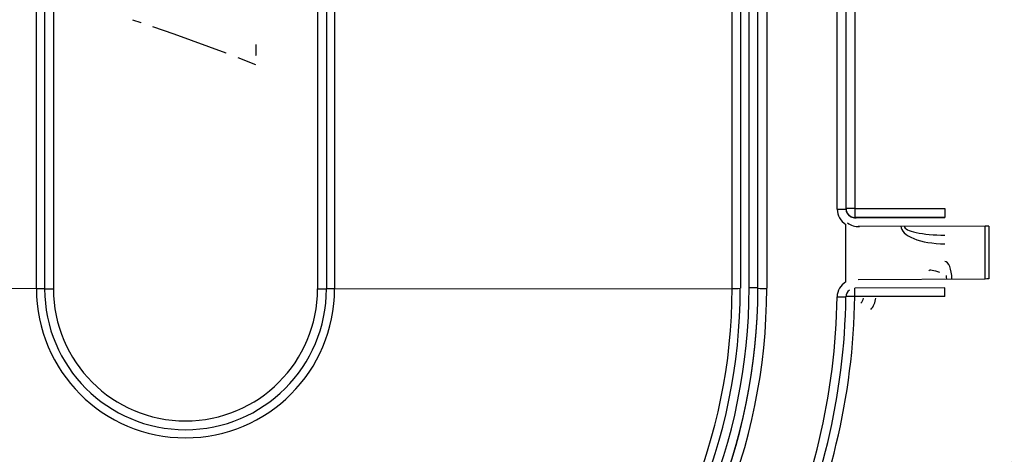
# Model space of a CAD drawing. Header units: inches. Extents: x 113 to 184, y 91 to 194.
# Tile 10 of 20: x 146 to 160, y 108 to 114. Entities that reach past the tile are written whole.
import ezdxf

# ---------------------------------------------------------------- set-up
doc = ezdxf.new("R2010")
doc.units = ezdxf.units.IN
doc.header["$MEASUREMENT"] = 0
doc.layers.add('N0', color=255, linetype='Continuous')

msp = doc.modelspace()

# ---------------------------------------------------------------- linework, layer by layer
at = {"layer": 'N0', "color": 255}
for p, q in [((146.333, 110.169), (146.333, 123.344)), ((146.451, 110.168), (146.451, 123.343)), ((146.576, 123.342), (146.576, 110.167)), ((150.341, 110.167), (150.341, 123.342)), ((150.466, 123.343), (150.466, 110.168)), ((150.583, 123.344), (150.583, 110.169)), ((156.615, 110.175), (156.615, 123.35)), ((156.74, 123.348), (156.74, 110.174)), ((157.744, 111.303), (157.744, 116.134)), ((157.869, 116.135), (157.869, 111.304)), ((157.995, 116.141), (157.995, 111.311)), ((156.246, 110.172), (156.246, 115.631)), ((156.364, 115.632), (156.364, 110.174)), ((156.489, 110.181), (156.489, 115.639)), ((147.828, 113.956), (147.705, 113.996)), ((147.828, 113.956), (147.705, 113.995)), ((147.828, 113.956), (147.828, 113.956)), ((147.994, 113.901), (147.994, 113.9)), ((148.295, 113.796), (147.994, 113.901)), ((148.295, 113.795), (147.994, 113.9)), ((148.295, 113.796), (148.295, 113.795)), ((149.039, 113.524), (148.295, 113.796)), ((149.039, 113.524), (148.295, 113.795)), ((149.039, 113.524), (149.039, 113.524)), ((149.462, 113.646), (149.46, 113.492)), ((149.462, 113.646), (149.46, 113.493)), ((149.462, 113.357), (149.207, 113.459)), ((149.207, 113.459), (149.207, 113.459)), ((149.462, 113.358), (149.207, 113.459)), ((149.46, 113.493), (149.46, 113.492)), ((149.46, 113.485), (149.46, 113.485)), ((157.995, 111.311), (159.277, 111.311)), ((157.995, 111.311), (157.995, 111.184)), ((159.277, 111.311), (159.277, 111.184)), ((157.995, 111.179), (159.277, 111.184)), ((157.995, 111.184), (157.995, 111.179)), ((159.277, 111.184), (157.995, 111.184)), ((157.869, 110.266), (157.869, 111.086)), ((159.853, 111.059), (158.045, 111.053)), ((159.853, 110.307), (159.853, 111.059)), ((159.903, 111.06), (159.903, 110.307)), ((158.044, 110.3), (159.853, 110.307)), ((146.333, 110.169), (140.671, 110.172)), ((150.583, 110.169), (156.246, 110.172)), ((159.277, 110.18), (157.994, 110.175)), ((157.994, 110.056), (157.994, 110.175)), ((159.277, 110.178), (159.277, 110.18)), ((159.277, 110.056), (159.277, 110.178)), ((159.277, 110.056), (157.994, 110.056))]:
    msp.add_line(p, q, dxfattribs=at)
for points in [[(147.705, 113.995, 2.052268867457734e-289, 2.052268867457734e-289, 0.000164), (147.706, 114.061, 2.052268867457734e-289, 2.052268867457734e-289, -0.000088), (147.706, 114.139, 2.052268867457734e-289, 2.052268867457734e-289, 0.000168), (147.706, 114.217, 2.052268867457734e-289, 2.052268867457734e-289, 0.000327), (147.706, 114.302, 2.052268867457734e-289, 2.052268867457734e-289, 0.000214), (147.706, 114.384, 2.052268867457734e-289, 2.052268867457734e-289, 0.000021), (147.706, 114.452, 2.052268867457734e-289, 2.052268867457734e-289, 0.001356), (147.707, 114.526, 2.052268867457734e-289, 2.052268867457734e-289, 0)], [(148.663, 114.2, 2.052268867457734e-289, 2.052268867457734e-289, 0.001977), (148.663, 114.165, 2.052268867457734e-289, 2.052268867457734e-289, -0.001061), (148.663, 114.124, 2.052268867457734e-289, 2.052268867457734e-289, 0.002027), (148.663, 114.083, 2.052268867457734e-289, 2.052268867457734e-289, 0.003934), (148.664, 114.038, 2.052268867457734e-289, 2.052268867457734e-289, 0.002578), (148.665, 113.995, 2.052268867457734e-289, 2.052268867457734e-289, 0.000253), (148.666, 113.959, 2.052268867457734e-289, 2.052268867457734e-289, 0.016287), (148.667, 113.92, 2.052268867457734e-289, 2.052268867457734e-289, 0)], [(147.994, 113.9, 2.052268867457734e-289, 2.052268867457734e-289, 0.001739), (147.974, 113.907, 2.052268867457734e-289, 2.052268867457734e-289, -0.000933), (147.95, 113.916, 2.052268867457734e-289, 2.052268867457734e-289, 0.001783), (147.925, 113.924, 2.052268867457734e-289, 2.052268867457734e-289, 0.00346), (147.899, 113.933, 2.052268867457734e-289, 2.052268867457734e-289, 0.002267), (147.873, 113.942, 2.052268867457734e-289, 2.052268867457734e-289, 0.000223), (147.852, 113.949, 2.052268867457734e-289, 2.052268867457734e-289, 0.01433), (147.828, 113.956, 2.052268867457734e-289, 2.052268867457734e-289, 0)], [(147.994, 113.901, 2.052268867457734e-289, 2.052268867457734e-289, 0.001739), (147.974, 113.908, 2.052268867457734e-289, 2.052268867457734e-289, -0.000934), (147.95, 113.916, 2.052268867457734e-289, 2.052268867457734e-289, 0.001783), (147.925, 113.925, 2.052268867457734e-289, 2.052268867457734e-289, 0.00346), (147.899, 113.934, 2.052268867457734e-289, 2.052268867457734e-289, 0.002268), (147.873, 113.942, 2.052268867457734e-289, 2.052268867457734e-289, 0.000223), (147.852, 113.949, 2.052268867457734e-289, 2.052268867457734e-289, 0.014333), (147.828, 113.956, 2.052268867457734e-289, 2.052268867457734e-289, 0)], [(148.667, 113.92, 2.052268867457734e-289, 2.052268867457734e-289, 0.002672), (148.765, 113.885, 2.052268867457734e-289, 2.052268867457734e-289, -0.001435), (148.88, 113.842, 2.052268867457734e-289, 2.052268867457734e-289, 0.002737), (148.997, 113.799, 2.052268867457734e-289, 2.052268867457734e-289, 0.005315), (149.125, 113.755, 2.052268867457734e-289, 2.052268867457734e-289, 0.003483), (149.248, 113.715, 2.052268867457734e-289, 2.052268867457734e-289, 0.000341), (149.35, 113.682, 2.052268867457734e-289, 2.052268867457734e-289, 0.021973), (149.462, 113.646, 2.052268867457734e-289, 2.052268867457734e-289, 0)], [(149.207, 113.459, 2.052268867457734e-289, 2.052268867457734e-289, 0.001806), (149.187, 113.467, 2.052268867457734e-289, 2.052268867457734e-289, -0.000969), (149.162, 113.477, 2.052268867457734e-289, 2.052268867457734e-289, 0.001851), (149.137, 113.487, 2.052268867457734e-289, 2.052268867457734e-289, 0.003592), (149.11, 113.497, 2.052268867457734e-289, 2.052268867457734e-289, 0.002354), (149.084, 113.507, 2.052268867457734e-289, 2.052268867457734e-289, 0.000231), (149.062, 113.515, 2.052268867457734e-289, 2.052268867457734e-289, 0.014874), (149.039, 113.524, 2.052268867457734e-289, 2.052268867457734e-289, 0)], [(149.207, 113.459, 2.052268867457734e-289, 2.052268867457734e-289, 0.001806), (149.187, 113.467, 2.052268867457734e-289, 2.052268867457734e-289, -0.000969), (149.162, 113.477, 2.052268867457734e-289, 2.052268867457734e-289, 0.001851), (149.137, 113.487, 2.052268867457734e-289, 2.052268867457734e-289, 0.003593), (149.11, 113.498, 2.052268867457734e-289, 2.052268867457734e-289, 0.002355), (149.084, 113.507, 2.052268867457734e-289, 2.052268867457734e-289, 0.000231), (149.062, 113.515, 2.052268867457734e-289, 2.052268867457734e-289, 0.014878), (149.039, 113.524, 2.052268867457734e-289, 2.052268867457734e-289, 0)], [(149.46, 113.492, 2.052268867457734e-289, 2.052268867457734e-289, 0.000015), (149.46, 113.476, 2.052268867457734e-289, 2.052268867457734e-289, -0.000008), (149.46, 113.456, 2.052268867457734e-289, 2.052268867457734e-289, 0.000016), (149.461, 113.436, 2.052268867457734e-289, 2.052268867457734e-289, 0.000031), (149.461, 113.414, 2.052268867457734e-289, 2.052268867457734e-289, 0.00002), (149.461, 113.393, 2.052268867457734e-289, 2.052268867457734e-289, 0.000002), (149.462, 113.376, 2.052268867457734e-289, 2.052268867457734e-289, 0.000127), (149.462, 113.357, 2.052268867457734e-289, 2.052268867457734e-289, 0)], [(157.919, 111.204, 2.052268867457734e-289, 2.052268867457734e-289, 0.560122), (157.921, 111.193, 2.052268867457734e-289, 2.052268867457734e-289, -0.03543), (157.915, 111.179, 2.052268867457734e-289, 2.052268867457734e-289, -0.014922), (157.909, 111.165, 2.052268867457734e-289, 2.052268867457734e-289, -0.01284), (157.902, 111.152, 2.052268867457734e-289, 2.052268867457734e-289, -0.014362), (157.893, 111.139, 2.052268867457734e-289, 2.052268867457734e-289, -0.004524), (157.886, 111.128, 2.052268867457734e-289, 2.052268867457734e-289, -0.009761), (157.878, 111.116, 2.052268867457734e-289, 2.052268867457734e-289, 0)], [(158.045, 111.053, 2.052268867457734e-289, 2.052268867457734e-289, 0), (158.044, 111.077, 2.052268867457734e-289, 2.052268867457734e-289, 0), (158.041, 111.101, 2.052268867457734e-289, 2.052268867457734e-289, 0), (158.037, 111.122, 2.052268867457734e-289, 2.052268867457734e-289, 0), (158.03, 111.142, 2.052268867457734e-289, 2.052268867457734e-289, 0), (158.023, 111.157, 2.052268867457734e-289, 2.052268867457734e-289, 0), (158.014, 111.169, 2.052268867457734e-289, 2.052268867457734e-289, 0), (158.005, 111.176, 2.052268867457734e-289, 2.052268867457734e-289, 0), (157.995, 111.179, 2.052268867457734e-289, 2.052268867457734e-289, 0)], [(157.878, 111.116, 2.052268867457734e-289, 2.052268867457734e-289, 0.043308), (157.876, 111.112, 2.052268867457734e-289, 2.052268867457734e-289, -0.010199), (157.873, 111.108, 2.052268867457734e-289, 2.052268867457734e-289, 0.04031), (157.871, 111.104, 2.052268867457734e-289, 2.052268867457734e-289, 0.072181), (157.87, 111.099, 2.052268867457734e-289, 2.052268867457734e-289, 0.039652), (157.869, 111.094, 2.052268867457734e-289, 2.052268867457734e-289, -0.004545), (157.87, 111.09, 2.052268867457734e-289, 2.052268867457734e-289, 0.068911), (157.869, 111.086, 2.052268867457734e-289, 2.052268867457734e-289, 0)], [(157.994, 110.175, 2.052268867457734e-289, 2.052268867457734e-289, 0), (158.004, 110.177, 2.052268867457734e-289, 2.052268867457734e-289, 0), (158.013, 110.184, 2.052268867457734e-289, 2.052268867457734e-289, 0), (158.022, 110.196, 2.052268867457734e-289, 2.052268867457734e-289, 0), (158.03, 110.211, 2.052268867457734e-289, 2.052268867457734e-289, 0), (158.036, 110.23, 2.052268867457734e-289, 2.052268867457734e-289, 0), (158.04, 110.252, 2.052268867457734e-289, 2.052268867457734e-289, 0), (158.043, 110.275, 2.052268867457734e-289, 2.052268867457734e-289, 0), (158.044, 110.3, 2.052268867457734e-289, 2.052268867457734e-289, 0)], [(157.869, 110.266, 2.052268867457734e-289, 2.052268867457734e-289, 0.039439), (157.87, 110.262, 2.052268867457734e-289, 2.052268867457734e-289, -0.013057), (157.87, 110.257, 2.052268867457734e-289, 2.052268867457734e-289, 0.035345), (157.87, 110.252, 2.052268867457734e-289, 2.052268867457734e-289, 0.071865), (157.871, 110.248, 2.052268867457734e-289, 2.052268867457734e-289, 0.045387), (157.873, 110.243, 2.052268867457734e-289, 2.052268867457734e-289, -0.000912), (157.876, 110.24, 2.052268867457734e-289, 2.052268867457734e-289, 0.084222), (157.878, 110.236, 2.052268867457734e-289, 2.052268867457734e-289, 0)], [(157.919, 110.149, 2.052268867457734e-289, 2.052268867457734e-289, -0.529065), (157.92, 110.16, 2.052268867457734e-289, 2.052268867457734e-289, 0.034286), (157.915, 110.174, 2.052268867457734e-289, 2.052268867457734e-289, 0.013928), (157.909, 110.187, 2.052268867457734e-289, 2.052268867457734e-289, 0.012345), (157.901, 110.2, 2.052268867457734e-289, 2.052268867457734e-289, 0.013461), (157.893, 110.213, 2.052268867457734e-289, 2.052268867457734e-289, 0.003995), (157.885, 110.224, 2.052268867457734e-289, 2.052268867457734e-289, 0.009247), (157.878, 110.236, 2.052268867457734e-289, 2.052268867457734e-289, 0)]]:
    msp.add_lwpolyline(points, format="xyseb", dxfattribs=at)
for centre, radius, start, end in [((157.775, 114.899), 3.596, 269.5004, 271.4999), ((157.995, 111.303), 0.251, 180.0003, 240.0015), ((157.963, 107.715), 3.596, 89.5004, 91.4999), ((157.995, 111.309), 0.125, 180.001, 270.0014), ((157.995, 111.304), 0.125, 180.0004, 232.8021), ((159.902, 97.715), 13.344, 89.9967, 90.2126), ((159.903, 96.817), 13.49, 89.9979, 90.2115), ((148.458, 110.174), 8.282, 180.0018, 359.9982), ((148.458, 110.18), 8.156, 180.0018, 359.9982), ((148.458, 110.175), 8.156, 180.0018, 359.9982), ((148.458, 110.181), 8.031, 180.0017, 359.9983), ((148.458, 110.174), 7.905, 180.0017, 359.9983), ((148.458, 110.173), 7.788, 180.0017, 359.9983), ((146.361, 106.878), 3.291, 88.4446, 90.4899), ((148.458, 110.169), 2.125, 180.0017, 359.9983), ((146.545, 113.763), 3.596, 268.5001, 270.4996), ((148.458, 110.168), 2.008, 180.0017, 359.9983), ((148.458, 110.167), 1.882, 180.0018, 359.9982), ((150.372, 113.763), 3.596, 269.5004, 271.4999), ((150.555, 106.878), 3.291, 89.5101, 91.5554), ((156.274, 113.461), 3.288, 269.5094, 271.5567), ((148.459, 110.181), 12.045, 311.2595, 359.9998), ((148.459, 110.182), 12.171, 311.2595, 359.9998), ((156.52, 106.582), 3.599, 88.5013, 90.499), ((156.709, 113.769), 3.596, 268.5001, 270.4996), ((157.994, 110.048), 0.251, 119.7811, 179.2459), ((157.994, 110.049), 0.125, 126.9612, 179.246), ((148.459, 110.174), 9.285, 333.7713, 359.246), ((148.459, 110.175), 9.41, 333.7713, 359.246), ((148.459, 110.181), 9.536, 333.7713, 359.246), ((157.822, 113.646), 3.595, 268.7462, 270.746), ((157.912, 106.125), 3.932, 88.8059, 90.6317)]:
    msp.add_arc(centre, radius, start, end, dxfattribs=at)
for centre, major_axis, ratio, start_param, end_param in [((157.995, 111.305), (0.076, 0.101), 0.992393, 3.282142, 3.931392), ((158.045, 111.304), (0.167, 0.188), 0.996189, 3.203353, 3.93293), ((159.277, 111.06), (-0.626, 0), 0.400804, 6.283185, 7.853982), ((159.277, 111.058), (-0.576, -0.001), 0.217905, 6.282786, 7.853583), ((159.277, 110.306), (-0.229, 0.115), 0.217905, 5.120881, 6.282787), ((159.277, 110.307), (0, 0.251), 0.400804, 4.712389, 6.283185), ((159.277, 110.306), (0, 0.125), 0.217905, 4.71199, 5.120881), ((157.994, 110.05), (0, -0.125), 0.992393, 0.789799, 1.434926), ((158.044, 110.049), (0, -0.251), 0.996189, 0.791338, 1.517014)]:
    msp.add_ellipse(centre, major_axis=major_axis, ratio=ratio, start_param=start_param, end_param=end_param, dxfattribs=at)

doc.saveas('drawing.dxf')
